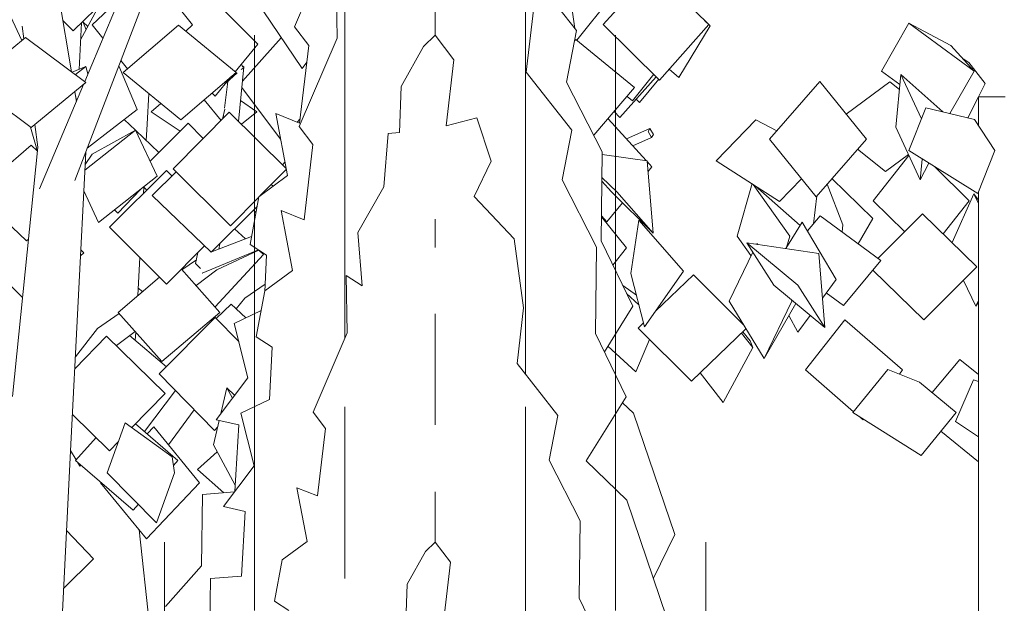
# Model space of a CAD drawing. Extents: x 169645 to 508157, y -5167 to 165945.
# Tile 66 of 130: x 176936 to 178790, y 150967 to 152068. Entities that reach past the tile are written whole.
import ezdxf

# ---------------------------------------------------------------- set-up
doc = ezdxf.new("R2010")
doc.units = 0
doc.header["$MEASUREMENT"] = 0
doc.layers.add('Plomberie Sanitaire', color=7, linetype='Continuous')
doc.layers.add('Végétation', color=7, linetype='Continuous')

msp = doc.modelspace()

# ---------------------------------------------------------------- linework, layer by layer
at = {"layer": 'Plomberie Sanitaire', "linetype": 'Continuous', "lineweight": 20}
for p, q in [((177527.5, 152226.8), (177453.1, 152054.2)), ((177718.1, 152226.8), (177718.1, 152054.2)), ((177531.5, 152153.5), (177533.9, 152032.9)), ((177548.1, 152153.5), (177548.1, 152032.9)), ((177888.1, 152153.5), (177888.1, 152032.9)), ((177984.6, 152047.5), (177895.9, 152160.2)), ((177889.9, 151968.5), (177903.4, 152085.5)), ((177453.1, 152054.2), (177480.1, 152019)), ((177718.1, 152054.2), (177718.1, 152038.2)), ((177965.8, 151950), (177984.6, 152047.5)), ((177378.1, 152038.2), (177378.1, 152017.1)), ((177533.9, 152032.9), (177462, 151866.1)), ((177548.1, 152032.9), (177548.1, 151866.1)), ((177718.1, 152038.2), (177696, 152017.1)), ((177753.5, 151992.1), (177718.1, 152038.2)), ((177888.1, 152032.9), (177888.1, 151866.1)), ((178058.1, 152038.2), (178058.1, 152017.1)), ((177378.1, 152017.1), (177378.1, 151941.7)), ((177480.1, 152019), (177462.7, 151872.5)), ((177696, 152017.1), (177654, 151941.7)), ((178058.1, 152017.1), (178058.1, 151941.7)), ((177739, 151867.2), (177753.5, 151992.1)), ((177975.6, 151859.6), (177889.9, 151968.5)), ((178033, 151818.7), (177965.8, 151950)), ((177378.1, 151941.7), (177378.1, 151854.7)), ((177654, 151941.7), (177650.9, 151854.7)), ((178058.1, 151941.7), (178058.1, 151854.7)), ((178741.7, 151868.2), (178741.7, 151922.4)), ((178741.7, 151922.4), (178791.7, 151922.4)), ((177462.7, 151872.5), (177418, 151890.5)), ((177418, 151890.5), (177440.3, 151773.7)), ((177796.5, 151882.6), (177739, 151867.2)), ((177823.5, 151801), (177796.5, 151882.6)), ((177378.1, 151854.7), (177378.1, 151852.8)), ((177462, 151866.1), (177488.1, 151832.1)), ((177548.1, 151866.1), (177548.1, 151832.1)), ((177650.9, 151854.7), (177629.6, 151852.8)), ((177888.1, 151866.1), (177888.1, 151832.1)), ((177957.5, 151765.4), (177975.6, 151859.6)), ((178058.1, 151854.7), (178058.1, 151852.8)), ((177378.1, 151852.8), (177378.1, 151752.2)), ((177629.6, 151852.8), (177621.8, 151752.2)), ((178058.1, 151852.8), (178058.1, 151752.2)), ((177488.1, 151832.1), (177471.3, 151690.5)), ((177548.1, 151832.1), (177548.1, 151707.9)), ((177888.1, 151832.1), (177888.1, 151707.9)), ((178031, 151650.6), (178033, 151818.7)), ((177791.6, 151734.5), (177823.5, 151801)), ((177440.3, 151773.7), (177386.1, 151733.7)), ((178022.4, 151638.6), (177957.5, 151765.4)), ((177378.1, 151752.2), (177378.1, 151666.2)), ((177621.8, 151752.2), (177572.5, 151666.2)), ((178058.1, 151752.2), (178058.1, 151666.2)), ((178741.7, 150772.4), (178741.7, 151743.4)), ((177386.1, 151733.7), (177369.5, 151643.8)), ((177867.1, 151654.3), (177791.6, 151734.5)), ((177471.3, 151690.5), (177428.1, 151707.9)), ((177428.1, 151707.9), (177449.6, 151595)), ((177548.1, 151707.9), (177548.1, 151595)), ((177888.1, 151707.9), (177888.1, 151595)), ((177718.1, 151691.5), (177718.1, 151643.8)), ((177378.1, 151666.2), (177378.1, 151585.5)), ((177572.5, 151666.2), (177580.8, 151565.9)), ((177884.5, 151524.5), (177867.1, 151654.3)), ((178090.5, 151527.3), (178031, 151650.6)), ((178058.1, 151666.2), (178058.1, 151585.5)), ((177369.5, 151643.8), (177400.4, 151623.8)), ((177718.1, 151643.8), (177718.1, 151638.1)), ((178020.5, 151476.1), (178022.4, 151638.6)), ((177400.4, 151623.8), (177397.1, 151555.4)), ((177449.6, 151595), (177397.3, 151556.4)), ((177548.1, 151595), (177548.1, 151556.4)), ((177888.1, 151595), (177888.1, 151556.4)), ((177378.1, 151585.5), (177378.1, 151477.2)), ((177580.8, 151565.9), (177550.5, 151585.5)), ((177550.5, 151585.5), (177552.7, 151477.2)), ((178058.1, 151585.5), (178058.1, 151477.2)), ((177397.3, 151556.4), (177381.3, 151469.5)), ((177548.1, 151556.4), (177548.1, 151469.5)), ((177888.1, 151556.4), (177888.1, 151469.5)), ((177390.4, 151519.2), (177339.5, 151494.9)), ((177872.4, 151419.4), (177884.5, 151524.5)), ((178037.1, 151441.7), (178090.5, 151527.3)), ((177718.1, 151513.4), (177718.1, 151494.9)), ((177339.5, 151494.9), (177365.5, 151392.2)), ((177718.1, 151494.9), (177718.1, 151392.2)), ((177378.1, 151477.2), (177378.1, 151327.5)), ((177381.3, 151469.5), (177411.1, 151450.2)), ((177552.7, 151477.2), (177488.2, 151327.5)), ((177548.1, 151469.5), (177548.1, 151466.7)), ((177888.1, 151469.5), (177888.1, 151450.2)), ((178078, 151356.9), (178020.5, 151476.1)), ((178058.1, 151477.2), (178058.1, 151327.5)), ((177411.1, 151450.2), (177406.3, 151351.4)), ((177888.1, 151450.2), (177888.1, 151399.5)), ((177949.3, 151321.7), (177872.4, 151419.4)), ((177365.5, 151392.2), (177305.5, 151313.1)), ((177718.1, 151392.2), (177718.1, 151313.1)), ((178002.5, 151236), (178078, 151356.9)), ((177406.3, 151351.4), (177352.2, 151325.6)), ((177548.1, 151338.1), (177548.1, 151325.6)), ((177888.1, 151338.1), (177888.1, 151325.6)), ((178091.6, 151325.7), (178071, 151345.6)), ((177352.2, 151325.6), (177377.4, 151226.3)), ((177378.1, 151327.5), (177378.1, 151296.9)), ((177488.2, 151327.5), (177511.6, 151296.9)), ((177548.1, 151325.6), (177548.1, 151226.3)), ((177888.1, 151325.6), (177888.1, 151226.3)), ((177933, 151237), (177949.3, 151321.7)), ((178058.1, 151327.5), (178058.1, 151296.9)), ((178169.5, 151097.4), (178091.6, 151325.7)), ((177305.5, 151313.1), (177348.1, 151303.6)), ((177348.1, 151303.6), (177340.6, 151178)), ((177378.1, 151296.9), (177378.1, 151185.4)), ((177511.6, 151296.9), (177496.5, 151169.8)), ((177718.1, 151313.1), (177718.1, 151303.6)), ((178058.1, 151296.9), (178058.1, 151185.4)), ((177377.4, 151226.3), (177319.4, 151150)), ((177548.1, 151226.3), (177548.1, 151150)), ((177888.1, 151226.3), (177888.1, 151150)), ((177991.4, 151123.1), (177933, 151237)), ((178079, 151162.1), (178002.5, 151236)), ((177378.1, 151185.4), (177378.1, 151084.1)), ((177496.5, 151169.8), (177457.7, 151185.4)), ((177457.7, 151185.4), (177477, 151084.1)), ((178058.1, 151185.4), (178058.1, 151084.1)), ((177280, 151172.6), (177278.3, 151037.9)), ((177340.3, 151177.5), (177280, 151172.6)), ((177718.1, 151177.6), (177718.1, 151172.6)), ((177718.1, 151172.6), (177718.1, 151082.7)), ((177319.4, 151150), (177360.5, 151140.7)), ((177548.1, 151150), (177548.1, 151140.7)), ((177888.1, 151150), (177888.1, 151140.7)), ((178154.3, 150941.5), (178079, 151162.1)), ((177360.5, 151140.7), (177353.3, 151018.9)), ((177548.1, 151140.7), (177548.1, 151018.9)), ((177888.1, 151140.7), (177888.1, 151018.9)), ((177989.6, 150977.2), (177991.4, 151123.1)), ((178129.3, 151014.7), (178169.5, 151097.4)), ((177208.1, 151082.7), (177208.1, 151065.4)), ((177378.1, 151084.1), (177378.1, 151049.4)), ((177477, 151084.1), (177430, 151049.4)), ((177718.1, 151082.7), (177700, 151065.4)), ((177747.1, 151045), (177718.1, 151082.7)), ((178058.1, 151084.1), (178058.1, 151049.4)), ((178228.1, 151082.7), (178228.1, 151065.4)), ((177208.1, 151065.4), (177208.1, 151003.7)), ((177700, 151065.4), (177665.6, 151003.7)), ((178228.1, 151065.4), (178228.1, 151003.7)), ((177278.3, 151037.9), (177210.4, 150961.6)), ((177378.1, 151049.4), (177378.1, 150971.3)), ((177430, 151049.4), (177415.6, 150971.3)), ((177735.2, 150942.7), (177747.1, 151045)), ((178058.1, 151049.4), (178058.1, 150971.3)), ((177353.3, 151018.9), (177294.8, 151014.2)), ((177548.1, 151018.9), (177548.1, 151014.2)), ((177888.1, 151018.9), (177888.1, 151014.2)), ((177208.1, 151003.7), (177208.1, 150932.4)), ((177294.8, 151014.2), (177293.1, 150884)), ((177665.6, 151003.7), (177663.1, 150932.4)), ((177888.1, 151014.2), (177888.1, 150884)), ((178228.1, 151003.7), (178228.1, 150932.4)), ((177378.1, 150971.3), (177378.1, 150954)), ((177415.6, 150971.3), (177442.4, 150954)), ((178041.3, 150870.2), (177989.6, 150977.2)), ((178058.1, 150971.3), (178058.1, 150954))]:
    msp.add_line(p, q, dxfattribs=at)
at = {"layer": 'Végétation', "linetype": 'Continuous', "lineweight": 20}
for p, q in [((177032.9, 151969.6), (176987.2, 152243.1)), ((176939, 152029.7), (176840.7, 152241.6)), ((177981.6, 152051.2), (177962.1, 152180)), ((177039.3, 151764.6), (177189.6, 152156.5)), ((177058, 151950.9), (177146.9, 152162.4)), ((177261.4, 152058.1), (177187.4, 152150.8)), ((178035, 152058.2), (178127.8, 152162.5)), ((178233.8, 152058.2), (178127.8, 152162.5)), ((177036.6, 152046.4), (177139.5, 152147.2)), ((177050.4, 152029.3), (177085.6, 152094.4)), ((177072.4, 152058.1), (177123.6, 152107)), ((177384, 152021.6), (177302.5, 152103.4)), ((177985.1, 152028.7), (178051.7, 152112.4)), ((177467.4, 151975.4), (177394.3, 152084)), ((177036.6, 152046.4), (177016.8, 152066.1)), ((177047.6, 151973.9), (177052, 152061.5)), ((177060.9, 152048.7), (177054.6, 152064.1)), ((177064.1, 152054.7), (177054.8, 152063.7)), ((177092.5, 152032.9), (177072.4, 152058.1)), ((177130.8, 151968), (177234.8, 152057.5)), ((177343.2, 151968), (177234.8, 152057.5)), ((177248.7, 152046), (177261.4, 152058.1)), ((178141, 151953.8), (178035, 152058.2)), ((178141, 151953.8), (178233.8, 152058.2)), ((178225.6, 152066.2), (178236.5, 152056.1)), ((178236.5, 152056.1), (178232.4, 152059.6)), ((178559.1, 151970.8), (178610.8, 152061.3)), ((178689.5, 152018.9), (178610.8, 152061.3)), ((178733.9, 151970.8), (178610.8, 152061.3)), ((176943.3, 152031.4), (176940.2, 152055.4)), ((178177.4, 151958.9), (178236.5, 152056.1)), ((176843, 151949.1), (176946.5, 152034)), ((176939, 152029.7), (176942.5, 152030.8)), ((177060.4, 151949.1), (176946.5, 152034)), ((177341.5, 151969.4), (177384, 152021.6)), ((177355.1, 151951.9), (177428.4, 152033.3)), ((177980.7, 152027.6), (177983.1, 152030.3)), ((178094, 151939.6), (177983.1, 152030.3)), ((178689.5, 152018.9), (178733.9, 151970.8)), ((177138.8, 151974.8), (177126, 151990.8)), ((177355.5, 151978.5), (177353.2, 151983.7)), ((177467.4, 151975.4), (177476.3, 151987.2)), ((178723.4, 151986.8), (178712.9, 151993.6)), ((178754.4, 151947), (178723.4, 151986.8)), ((177034.4, 151968.5), (177060.4, 151979.2)), ((177040.4, 151964), (177060.4, 151979.2)), ((177064.2, 151965.8), (177060.4, 151979.2)), ((177156.7, 151898.4), (177122.2, 151980.9)), ((177239.2, 151878.5), (177130.8, 151968)), ((177239.2, 151878.5), (177343.2, 151968)), ((177345.5, 151967.4), (177323.5, 151947.3)), ((177347.9, 151875.9), (177357.7, 151978.4)), ((177352.5, 151973.9), (177356.7, 151975.9)), ((177357.7, 151978.4), (177354.5, 151980.7)), ((177356.7, 151975.9), (177356.1, 151977.2)), ((178090, 151914.4), (178129.9, 151964.6)), ((178177.4, 151958.9), (178159.1, 151974.2)), ((178593.7, 151945.4), (178559.1, 151970.8)), ((178688, 151890.5), (178733.9, 151970.8)), ((176956.9, 151864.2), (176843, 151949.1)), ((176956.9, 151864.2), (177060.4, 151949.1)), ((177303.8, 151923.2), (177333.5, 151959.6)), ((177321.3, 151901.1), (177327.8, 151951.3)), ((178066.2, 151883.1), (178134.8, 151959.8)), ((178103.1, 151911.3), (178139.5, 151955.2)), ((178347.8, 151842.5), (178442.6, 151951)), ((178530.6, 151842.5), (178442.6, 151951)), ((178492.4, 151889.5), (178574.7, 151950.4)), ((178592.8, 151935.9), (178574.7, 151950.4)), ((178586, 151864.8), (178595.5, 151964)), ((178674.8, 151893.6), (178595.5, 151964)), ((178634.1, 151880.7), (178595.5, 151964)), ((178741.9, 151922.4), (178754.4, 151947)), ((176972.9, 151748.5), (177055.6, 151945.1)), ((177042.3, 151913.5), (177039.2, 151931.7)), ((177042.6, 151914.4), (177039.5, 151931.9)), ((177175.7, 151870.6), (177178.8, 151928.3)), ((177303.8, 151923.2), (177298, 151929)), ((177427.1, 151842.6), (177354, 151939.5)), ((178017.2, 151849.6), (178094, 151939.6)), ((177183.4, 151894.2), (177201.7, 151909.4)), ((177314.8, 151877.5), (177283.3, 151916.5)), ((177382.3, 151894.2), (177351.6, 151915)), ((178090, 151914.4), (178079.8, 151923)), ((178103.1, 151911.3), (178097, 151917.5)), ((178721.7, 151882.5), (178741.7, 151922)), ((177062.5, 151825.1), (177156.7, 151898.4)), ((177237.9, 151857.3), (177183.4, 151894.2)), ((177224.8, 151786.3), (177330.4, 151893.3)), ((177317.4, 151880.2), (177322.3, 151899.2)), ((177437.7, 151787), (177330.4, 151893.3)), ((177353.6, 151870.4), (177382.3, 151894.2)), ((178066.2, 151883.1), (178055.7, 151894.7)), ((178610.3, 151820.7), (178642.3, 151901.3)), ((178642.4, 151901.2), (178642.3, 151901.3)), ((178734.5, 151879.4), (178642.3, 151901.3)), ((177153.5, 151859.3), (177132.3, 151879.4)), ((177181.3, 151800.6), (177253.1, 151872.5)), ((177281.4, 151843.6), (177253.1, 151872.5)), ((177318.7, 151881.5), (177319.7, 151889)), ((177458, 151874.4), (177463.7, 151880.7)), ((178115.9, 151801.9), (178044, 151881)), ((178247.7, 151801.8), (178322.5, 151878.6)), ((178361.6, 151858.3), (178322.5, 151878.6)), ((178772.4, 151820.7), (178734.5, 151879.4)), ((176969.1, 151819.4), (176955.9, 151864.9)), ((176969.9, 151827.1), (176964.3, 151870.2)), ((177058.2, 151784), (177153.9, 151859.5)), ((177072.3, 151814.1), (177153.9, 151859.5)), ((177194.4, 151772.4), (177153.9, 151859.5)), ((177197.8, 151817.1), (177154.4, 151858.4)), ((177174, 151839.7), (177175.7, 151870.6)), ((178078.5, 151843), (178122.8, 151862.6)), ((178122.8, 151862.6), (178119.2, 151856.6)), ((178119.2, 151856.6), (178126, 151845.3)), ((178129.5, 151851.2), (178122.8, 151862.6)), ((178632, 151765.6), (178586, 151864.8)), ((178090.7, 151829.6), (178126, 151845.3)), ((178126, 151845.3), (178129.5, 151851.2)), ((178435.8, 151733.9), (178347.8, 151842.5)), ((178435.8, 151733.9), (178530.6, 151842.5)), ((176853.1, 151741), (176956.9, 151831.3)), ((176921.8, 151357.6), (176969.9, 151827.1)), ((176968.9, 151819.9), (176956.9, 151831.3)), ((177031.5, 151255.1), (177059.9, 151818.1)), ((177059.9, 151818.1), (177059.9, 151818.3)), ((178566.4, 151781.6), (178514, 151823.5)), ((178740.5, 151740.1), (178610.3, 151820.7)), ((178740.5, 151740.1), (178772.4, 151820.7)), ((177058.7, 151794.5), (177072.3, 151814.1)), ((177430.4, 151794.2), (177435.4, 151799.4)), ((178117.3, 151801.7), (178033, 151813.5)), ((178128.7, 151665.2), (178117.3, 151801.7)), ((178126.7, 151790.1), (178117.5, 151800.2)), ((178367.2, 151725.1), (178247.7, 151801.8)), ((178543.4, 151726.3), (178610.8, 151811.4)), ((178566.4, 151781.6), (178609.7, 151813.7)), ((178632, 151765.6), (178635.8, 151804.9)), ((178632, 151765.6), (178648.1, 151797.3)), ((177105, 151676.2), (177212, 151783.2)), ((177185.2, 151736.1), (177230.1, 151781)), ((177222.1, 151773), (177212, 151783.2)), ((177332.9, 151679.2), (177224.8, 151786.3)), ((177388.2, 151735.3), (177438, 151785.7)), ((178119.1, 151780.9), (178126.7, 151790.1)), ((178724.3, 151726.3), (178659, 151790.6)), ((177084.1, 151685.2), (177194.4, 151772.4)), ((178060.3, 151742.9), (178032.4, 151770.4)), ((178050.3, 151742.9), (178032.4, 151763.2)), ((178367.2, 151725.1), (178408.6, 151767.5)), ((178542.8, 151692.7), (178465.7, 151768.2)), ((177084.1, 151685.2), (177056.2, 151745)), ((177120.6, 151702.8), (177163, 151747.5)), ((177168.5, 151739.8), (177169.2, 151752)), ((177174.9, 151746.1), (177168.9, 151752.2)), ((177397.2, 151741.9), (177395.9, 151743.1)), ((177412.9, 151753.5), (177409.6, 151757)), ((178128.7, 151665.2), (178050.3, 151742.9)), ((178128.7, 151665.2), (178060.3, 151742.9)), ((178287.3, 151659.6), (178315.2, 151758.5)), ((178386.3, 151659.6), (178317.4, 151757.1)), ((178406.1, 151679.7), (178321.3, 151754.5)), ((178486.4, 151680.7), (178456.5, 151757.6)), ((176948.6, 151650.7), (176853.1, 151741)), ((177296.3, 151629.2), (177185.2, 151736.1)), ((177332.9, 151679.2), (177386, 151733)), ((178430.9, 151682.6), (178437.4, 151735.8)), ((178602.5, 151668.1), (178543.4, 151726.3)), ((178675, 151663.9), (178724.3, 151726.3)), ((178691.9, 151647.4), (178733, 151739.4)), ((178741.7, 151727.6), (178733, 151739.4)), ((178741.7, 151721.3), (178733, 151739.4)), ((177120.6, 151702.8), (177114.2, 151709)), ((177296.3, 151629.2), (177382.8, 151715.6)), ((177380.6, 151704), (177375.9, 151708.7)), ((178041.7, 151686.8), (178071, 151722.4)), ((178078.8, 151637.7), (178031.5, 151695.8)), ((178041.7, 151686.8), (178031.6, 151698)), ((178087.1, 151589.1), (178102, 151689.6)), ((178186, 151593.4), (178102, 151689.6)), ((178419.7, 151669.3), (178443.7, 151697.9)), ((178558, 151613.5), (178443.7, 151697.9)), ((178515.3, 151645.1), (178542.8, 151692.7)), ((178552.3, 151617.7), (178636.1, 151701.8)), ((178738.8, 151601.6), (178636.1, 151701.8)), ((177212, 151569.2), (177105, 151676.2)), ((177361.2, 151654.8), (177340.3, 151673.1)), ((178379, 151636), (178409.9, 151686)), ((178473.4, 151578.1), (178409.9, 151686)), ((178484.8, 151667.6), (178486.4, 151680.7)), ((176948.6, 151650.7), (176952.1, 151653.8)), ((177299.1, 151630.5), (177372.4, 151659.2)), ((178313.2, 151622.9), (178287.3, 151659.6)), ((178380.3, 151638.2), (178386.3, 151659.6)), ((177056.3, 151627.9), (177050.6, 151633.5)), ((177212, 151569.2), (177283.9, 151641.1)), ((177279.2, 151589.6), (177385.2, 151633.7)), ((177307.2, 151596), (177385.9, 151633.2)), ((177310.5, 151634.9), (177312.3, 151645.1)), ((177395, 151625.1), (177385.8, 151633.2)), ((178053, 151605), (178078.8, 151637.7)), ((178356, 151567), (178305.6, 151646.9)), ((178441.3, 151626.8), (178305.6, 151646.9)), ((178401.5, 151567), (178305.6, 151646.9)), ((178323.6, 151644.2), (178324.3, 151645.7)), ((178325.8, 151643.9), (178324.3, 151645.7)), ((178325.4, 151643.9), (178324.3, 151645.7)), ((176940.9, 151543.7), (176855.6, 151627.9)), ((177050.1, 151622.5), (177056.3, 151627.9)), ((177158, 151547.4), (177162, 151619.2)), ((177241.3, 151596), (177268.4, 151614.8)), ((177267, 151607.9), (177271.2, 151628.5)), ((177303.8, 151526), (177395, 151625.1)), ((177391.9, 151627.8), (177392.8, 151628.7)), ((178271.8, 151537.3), (178316.5, 151629.6)), ((178452, 151487.1), (178441.3, 151626.8)), ((178487.2, 151529.1), (178558, 151613.5)), ((177312.8, 151515.9), (177240.1, 151597.3)), ((177267, 151607.9), (177276.2, 151598.5)), ((177267.8, 151566.3), (177307.2, 151596)), ((178112.6, 151488.7), (178186, 151593.4)), ((178638.9, 151501.5), (178542.8, 151595.3)), ((178638.9, 151501.5), (178738.8, 151601.6)), ((177120.8, 151515.9), (177199.1, 151582.1)), ((177279.2, 151589.6), (177279.8, 151589.9)), ((178112.6, 151488.7), (178087.1, 151589.1)), ((178132.8, 151517.6), (178204.8, 151586.6)), ((178298.6, 151493.2), (178204.8, 151586.6)), ((178447.7, 151542.5), (178473.4, 151578.1)), ((178736.8, 151527.5), (178713.3, 151576.1)), ((177167, 151555), (177158.8, 151561.4)), ((177359.5, 151542.7), (177397.7, 151569.2)), ((178097.5, 151548.2), (178071.7, 151566.3)), ((178452, 151487.1), (178356, 151567)), ((178452, 151487.1), (178401.5, 151567)), ((177343.6, 151522.3), (177359.5, 151542.7)), ((178102, 151530.2), (178078.8, 151551.6)), ((178390.2, 151537.3), (178388.8, 151539.7)), ((178487.2, 151529.1), (178455.1, 151552.8)), ((178736.8, 151527.5), (178741.7, 151538.5)), ((177305.6, 151504.4), (177333.7, 151531.5)), ((177361.7, 151505.5), (177333.7, 151531.5)), ((178337.7, 151428.9), (178271.8, 151537.3)), ((178337.7, 151428.9), (178390.2, 151537.3)), ((178337.7, 151428.9), (178397.4, 151532.6)), ((178736.8, 151527.5), (178741.7, 151534.8)), ((177082.4, 151485.6), (177122.8, 151513.7)), ((177203.4, 151423.5), (177120.8, 151515.9)), ((177198.5, 151399.8), (177303.6, 151506.4)), ((177203.4, 151423.5), (177312.8, 151515.9)), ((177348.1, 151460.8), (177303.6, 151506.4)), ((178401.6, 151478.5), (178384.5, 151510.2)), ((178401.6, 151478.5), (178424.4, 151510.1)), ((178415.7, 151407.3), (178490, 151501.6)), ((178598.8, 151407.3), (178490, 151501.6)), ((177040.4, 151431.9), (177082.4, 151485.6)), ((178100.4, 151486.4), (178110.6, 151496.3)), ((178200.9, 151386.3), (178100.4, 151486.4)), ((178200.9, 151386.3), (178303.7, 151484.8)), ((177039.3, 151409.6), (177098.8, 151470.9)), ((177209.5, 151363), (177098.8, 151470.9)), ((177118.1, 151453.6), (177153, 151479.9)), ((177212, 151413.5), (177142.7, 151472.1)), ((177153.4, 151463.1), (177154.3, 151478.5)), ((177154.1, 151475.7), (177155.4, 151477.2)), ((178096.2, 151403.8), (178122.3, 151464.6)), ((178316.6, 151449.5), (178295.4, 151476.9)), ((178311.8, 151462.4), (178297.8, 151479.2)), ((177117.5, 151452.7), (177118.1, 151453.6)), ((178096.2, 151403.8), (178043.6, 151452.1)), ((178261, 151346), (178316.6, 151449.5)), ((178311.8, 151462.4), (178316.6, 151449.5)), ((177040.7, 151432.2), (177040.5, 151432.5)), ((178654.7, 151364.7), (178706.8, 151427.2)), ((178741.7, 151398.7), (178706.8, 151427.2)), ((178505.1, 151327.1), (178571, 151408.2)), ((178571.1, 151408.2), (178571, 151408.2)), ((178630.9, 151384.6), (178571, 151408.2)), ((177302.6, 151293.3), (177198.5, 151399.8)), ((178261, 151346), (178217.5, 151402.1)), ((178506.4, 151328.7), (178415.7, 151407.3)), ((178592.8, 151399.6), (178598.8, 151407.3)), ((177314.6, 151325.2), (177326.1, 151373.5)), ((177340.6, 151359.3), (177326.1, 151373.5)), ((177336.6, 151354), (177326.1, 151373.5)), ((178699.8, 151327.1), (178630.9, 151384.6)), ((178698.7, 151310.4), (178732.1, 151388.7)), ((178741.7, 151385.4), (178732.1, 151388.7)), ((177147, 151298.6), (177209.5, 151363)), ((177170.7, 151291.3), (177229.1, 151368.5)), ((177104.7, 151255), (177034.9, 151323.1)), ((177215.8, 151266), (177264.4, 151332.3)), ((178634, 151246), (178505.1, 151327.1)), ((178524.5, 151313), (178516.4, 151320)), ((178634, 151246), (178699.8, 151327.1)), ((177100.6, 151213.5), (177134.5, 151307.6)), ((177222.7, 151243.6), (177134.5, 151307.6)), ((177233.7, 151236.9), (177154, 151305.7)), ((177175.7, 151287), (177188, 151300)), ((177274.5, 151194.5), (177188, 151300)), ((177300.6, 151266.4), (177311.4, 151311.8)), ((177302.6, 151293.3), (177308.4, 151299.2)), ((178524.5, 151313), (178525.5, 151314.3)), ((178741.7, 151281.5), (178698.7, 151310.4)), ((177040.8, 151236.9), (177079.4, 151279.7)), ((178741.7, 151234), (178671.1, 151291.7)), ((177104.7, 151255), (177121.9, 151272.7)), ((177341.4, 151190.3), (177300.6, 151266.4)), ((176998.6, 150606.6), (177031.5, 151255.1)), ((177041.9, 151238.1), (177031.5, 151255.5)), ((177227.3, 151213.5), (177222.7, 151243.6)), ((177270.6, 151219.7), (177307.7, 151253.2)), ((177149.4, 151143.3), (177040.8, 151236.9)), ((177049, 151226.1), (177044.5, 151233.7)), ((177049, 151226.1), (177050.5, 151228.6)), ((177225.2, 151227.4), (177233.7, 151236.9)), ((177193.3, 151119.4), (177100.6, 151213.5)), ((177193.3, 151119.4), (177227.3, 151213.5)), ((177320, 151175.9), (177270.6, 151219.7)), ((177088, 151194.5), (177088.9, 151195.4)), ((177174.6, 151088.9), (177088, 151194.5)), ((177174.6, 151088.9), (177274.5, 151194.5)), ((177149.4, 151143.3), (177159.1, 151154.1)), ((177074.7, 151051.1), (177023.9, 151104.5)), ((177181.3, 150915.3), (177160.5, 151106.1)), ((177018.3, 150995.1), (177074.7, 151051.1))]:
    msp.add_line(p, q, dxfattribs=at)

doc.saveas('drawing.dxf')
